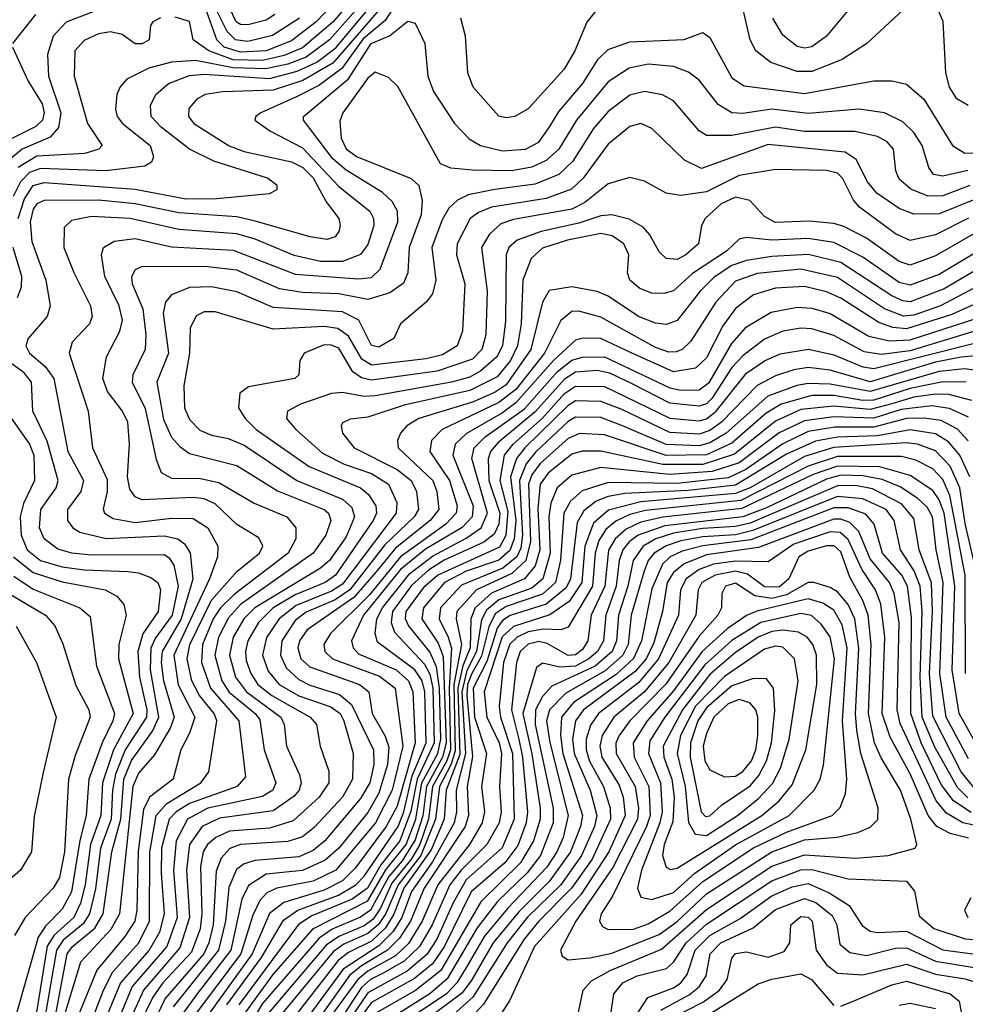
# Model space of a CAD drawing. Extents: x 997026 to 1115308, y 536381 to 619039.
# Tile 149 of 256: x 1021318 to 1023917, y 577766 to 580471. Entities that reach past the tile are written whole.
import ezdxf

# ---------------------------------------------------------------- set-up
doc = ezdxf.new("R2010")
doc.units = 0

msp = doc.modelspace()

# ---------------------------------------------------------------- linework, layer by layer
at = {"layer": '0CON20XD'}
for points in [[(1022265, 580566.1), (1022179.4, 580465), (1022095, 580393.1), (1022045, 580372.3), (1021985, 580358.9), (1021905, 580360.7), (1021837.8, 580385), (1021794.5, 580415), (1021785, 580465.4), (1021745, 580477.1)], [(1022283.6, 580545), (1022169.6, 580415), (1022105, 580367.9), (1022055, 580348.6), (1021994.7, 580335.3), (1021905, 580338.2), (1021801.3, 580358.7), (1021735.7, 580354.3), (1021672.9, 580337.1), (1021613, 580307), (1021594, 580286), (1021585.3, 580265), (1021581.4, 580225), (1021585.7, 580205), (1021600.5, 580185), (1021677, 580125), (1021686.1, 580093.9), (1021680.5, 580079.5), (1021661.9, 580068.1), (1021554.6, 580055.4), (1021375, 580062.1), (1021345, 580050.9), (1021320.7, 580025), (1021300.5, 579985)], [(1022375, 580549.8), (1022322, 580468), (1022261.6, 580418.4), (1022203.5, 580336.5), (1022140.3, 580289.7), (1022080.7, 580259.3), (1021981.1, 580215), (1021966.7, 580205), (1021964.4, 580195), (1022005.7, 580165.7), (1022095, 580118.6), (1022195, 580012.8), (1022280.6, 579945), (1022290.7, 579925), (1022291, 579905), (1022275, 579853.1), (1022254.2, 579825.8), (1022205, 579806.2), (1022145, 579806.8), (1022072.8, 579822.8), (1021965, 579867.6), (1021915, 579882), (1021755, 579893.9), (1021622, 579925), (1021515, 579930.1), (1021460.9, 579919.1), (1021440.3, 579899.7), (1021439, 579845), (1021466.7, 579776.7), (1021512.7, 579685), (1021517.4, 579655), (1021509.7, 579635), (1021462.2, 579585), (1021453.7, 579555), (1021506, 579395), (1021518.3, 579295), (1021558.2, 579208.2), (1021558.5, 579175), (1021547.1, 579127.1), (1021550.9, 579115), (1021575, 579100.5), (1021635, 579090), (1021735, 579101.8), (1021795, 579100.6), (1021834.7, 579075), (1021862.6, 579025), (1021861.8, 578995), (1021839.7, 578935), (1021741.9, 578725), (1021754, 578644), (1021799.6, 578555), (1021785, 578511.3), (1021760.7, 578465), (1021740, 578385), (1021675.1, 578334.9), (1021658.2, 578301.8), (1021643.7, 578186.3), (1021640, 578025), (1021634.2, 577995), (1021607.4, 577952.6), (1021529.9, 577860.1), (1021471, 577715)], [(1022218.9, 580555), (1022132.8, 580465), (1022065, 580412.5), (1021995, 580385.4), (1021925, 580381.1), (1021880.4, 580395), (1021860, 580415), (1021832, 580492)], [(1022018.9, 580485), (1021995, 580468.9), (1021945, 580456.2), (1021925, 580457.4), (1021913.3, 580465), (1021878.5, 580538.5)], [(1021314.1, 579925), (1021331.1, 579978.9), (1021355, 580014.9), (1021385, 580023.1), (1021635, 580004.9), (1021775, 579978.9), (1021859.6, 579979.6), (1022005, 579993.1), (1022025.5, 580004.5), (1022025.8, 580015), (1021999.2, 580035), (1021851.9, 580081.9), (1021784.9, 580114.9), (1021706.6, 580175), (1021679.8, 580205), (1021677.3, 580235), (1021692.1, 580265), (1021726.8, 580295), (1021785, 580317.7), (1021825, 580320.7), (1022005, 580309), (1022081, 580329), (1022135, 580354.3), (1022186.5, 580393.5), (1022304.8, 580535)], [(1022318.3, 580511.7), (1022178.5, 580351.5), (1022096.2, 580303.8), (1022015, 580277.1), (1021875, 580272.6), (1021828.1, 580265), (1021805, 580252.7), (1021783.2, 580226.8), (1021781.9, 580205), (1021796.6, 580185), (1021893.7, 580123.7), (1021935, 580108.3), (1022065, 580080), (1022096.2, 580065), (1022125, 580035.9), (1022160.5, 579970.5), (1022194.7, 579925), (1022199.1, 579905), (1022195, 579889.2), (1022185, 579874.4), (1022163, 579867), (1022115.9, 579874.1), (1021965, 579917.6)], [(1022086.7, 580475), (1022013, 580427), (1021945, 580410.9), (1021911.6, 580415), (1021888.4, 580438.4), (1021845, 580524.4)], [(1023745, 580496.4), (1023646.4, 580405), (1023578.6, 580361.4), (1023495, 580328.3), (1023455, 580328.1), (1023382.6, 580352.6), (1023341.4, 580385), (1023325.5, 580415.5), (1023298.3, 580535)], [(1021525, 580493.9), (1021445.9, 580464.1), (1021409.8, 580425), (1021394.8, 580375), (1021397.3, 580315), (1021431.2, 580215), (1021425.1, 580174.9), (1021401.9, 580148.1), (1021324.9, 580115.1), (1021259.3, 580060.7)], [(1021361.4, 580485), (1021298.5, 580405)], [(1022905, 580499.2), (1022876.3, 580463.7), (1022843.8, 580385), (1022814.7, 580335), (1022715, 580225.4), (1022678.8, 580205), (1022655, 580200.7), (1022635, 580205.5), (1022563.8, 580285), (1022549.2, 580325), (1022543.4, 580425), (1022530, 580475)], [(1023595, 580496.5), (1023534.8, 580425.2), (1023495, 580395.7), (1023475, 580391.9), (1023455, 580396.9), (1023415, 580428.2), (1023388, 580475)], [(1023924.9, 580234.9), (1023893.6, 580253.6), (1023873.1, 580285), (1023863.4, 580325), (1023855.6, 580465.6), (1023842.5, 580495)], [(1021705, 580475.2), (1021684.3, 580465), (1021677.5, 580455), (1021674.2, 580415), (1021655, 580403.9), (1021635, 580403.9), (1021599.9, 580429.9), (1021567.6, 580437.6), (1021535, 580431.6), (1021495, 580413.3), (1021469.7, 580385), (1021468.2, 580315), (1021504.3, 580185), (1021544.6, 580125), (1021535.6, 580115), (1021496.7, 580103.3), (1021365, 580095.6), (1021314.2, 580065)], [(1021824.9, 579154.9), (1021795, 579158.5), (1021655, 579151.6), (1021635, 579160.5), (1021621.1, 579181.1), (1021614, 579215), (1021620, 579305), (1021615.7, 579365), (1021600.5, 579395), (1021559.3, 579449.3), (1021546.7, 579485), (1021556.9, 579545), (1021593.4, 579615), (1021600.6, 579645), (1021591.8, 579685), (1021552.5, 579765), (1021542.6, 579825), (1021548.2, 579845), (1021578.1, 579861.9), (1021635, 579869.9), (1021735, 579846.4), (1021905, 579837.3), (1022075, 579771.7), (1022249.3, 579759.3), (1022285, 579762.3), (1022308.4, 579785), (1022357.3, 579915), (1022356.2, 579945), (1022341.3, 579971.3), (1022315.5, 579995.5), (1022215, 580057.1), (1022178.4, 580088.4), (1022098.4, 580195), (1022098.1, 580205), (1022221.6, 580308.4), (1022283.5, 580405), (1022333.9, 580426.1), (1022385, 580466.1), (1022405, 580461.1), (1022431.8, 580405), (1022440, 580315), (1022455, 580273.6), (1022513.1, 580185), (1022553.6, 580143.6), (1022584.5, 580125), (1022645, 580110.2), (1022708.1, 580115), (1022745, 580134.3), (1022775, 580176.9), (1022800.9, 580219.1), (1022865.8, 580295), (1022907.7, 580362.3), (1022935, 580388.6), (1022995, 580409.5), (1023144.2, 580415.8), (1023195, 580435.5), (1023215, 580421.9), (1023275, 580311.1), (1023308.5, 580288.5), (1023475, 580267.4), (1023665, 580302.5), (1023715, 580302.5), (1023755, 580293.3), (1023802.4, 580252.4), (1023881.2, 580125), (1023915, 580103.6), (1023955.6, 580105)], [(1021298.2, 580395), (1021341.7, 580301.7), (1021379.7, 580239.7), (1021385.6, 580215), (1021381.2, 580195), (1021362.6, 580177.4), (1021276.1, 580133.9)], [(1023923.2, 580056.8), (1023855, 580041), (1023829.2, 580045), (1023816.2, 580065), (1023798.4, 580125), (1023775, 580160.5), (1023745, 580190), (1023694.6, 580214.6), (1023625, 580224.5), (1023485, 580212.5), (1023385, 580224.4), (1023305, 580213), (1023275, 580214.8), (1023237.4, 580237.4), (1023185, 580304), (1023156.4, 580326.4), (1023115, 580341.9), (1023045, 580348.5), (1022992.8, 580337.2), (1022935, 580299.6), (1022848.1, 580195), (1022800, 580115), (1022765, 580083.7), (1022725, 580065.1), (1022670, 580055), (1022562.8, 580057.2), (1022502.6, 580062.6), (1022474.7, 580074.7), (1022357.5, 580287.5), (1022332, 580312), (1022295, 580326), (1022275, 580310.2), (1022205.9, 580215), (1022197.9, 580192.1), (1022201.9, 580145), (1022215, 580115.8), (1022243.8, 580095), (1022394.2, 580034.2), (1022415.3, 580015.3), (1022424.4, 579974.4), (1022421.7, 579935), (1022388.6, 579845), (1022384.4, 579775), (1022372.7, 579747.3), (1022335, 579720.2), (1022275, 579701.8), (1022195, 579717.2), (1022095, 579721.2), (1022031.7, 579731.7), (1021915, 579782.4), (1021835, 579792.2), (1021655, 579792.3), (1021635, 579783.2), (1021625.2, 579764.8), (1021627.3, 579745), (1021656.4, 579676.4), (1021665.1, 579604.9), (1021662.5, 579565), (1021628.8, 579495), (1021627.4, 579475), (1021663.2, 579403.2), (1021692.8, 579262.8), (1021706.8, 579226.8), (1021735, 579211.1), (1021815, 579210.7), (1021865, 579199.2), (1021962.7, 579142.7), (1022052.1, 579105), (1022076.9, 579075), (1022077.2, 579045), (1022056.2, 579005), (1021907.7, 578892.3), (1021870.2, 578855), (1021849.9, 578825), (1021820.4, 578755), (1021817.8, 578705), (1021842.8, 578635), (1021920.5, 578545), (1021938.9, 578391.1), (1021915.9, 578365), (1021785, 578317.5), (1021748.1, 578295), (1021729.2, 578275), (1021708.2, 578195), (1021706.7, 578126.7), (1021715.3, 578015), (1021702.1, 577965), (1021674.1, 577915), (1021595.5, 577825), (1021541.3, 577695)], [(1023928.7, 580015), (1023855, 579986.5), (1023815, 579985.7), (1023767.2, 580005), (1023735, 580032.8), (1023725.3, 580055), (1023719.5, 580115), (1023701.8, 580135), (1023675, 580149.7), (1023613.3, 580163.3), (1023475, 580163.9), (1023395, 580175.4), (1023275, 580152.9), (1023205, 580152.1), (1023185, 580165.3), (1023115, 580247.5), (1023084.1, 580264.1), (1023035, 580273.6), (1022995, 580263.7), (1022935, 580218.1), (1022895, 580171.7), (1022837.7, 580082.3), (1022799.5, 580045), (1022735, 580018.8), (1022624.1, 580004.1), (1022550.1, 579989.9), (1022521.4, 579975), (1022497.3, 579952.7), (1022479, 579921), (1022451, 579845), (1022461.6, 579755), (1022452.3, 579717.7), (1022434.8, 579695.2), (1022364.3, 579635), (1022345.8, 579595), (1022305, 579571.4), (1022285, 579575.4), (1022249.8, 579645), (1022205, 579667.9), (1022015, 579680.3), (1021915, 579722.9), (1021845, 579737.3), (1021785, 579735.5), (1021735.2, 579714.8), (1021719.1, 579695), (1021712.5, 579665), (1021727, 579555), (1021694.8, 579475), (1021712.9, 579372.9), (1021735, 579324.1), (1021758, 579298), (1021785, 579279.3), (1021915, 579246.5), (1022027, 579177), (1022155, 579125.5), (1022167.1, 579115), (1022173.5, 579095), (1022159.8, 579055), (1022124.5, 579005), (1021925, 578864.7), (1021892.2, 578827.8), (1021864.5, 578775), (1021854.3, 578725), (1021873.3, 578655), (1021894, 578624), (1021965.1, 578565), (1021977.7, 578547.7), (1021990.1, 578465), (1022022.2, 578375), (1022014, 578355), (1021985, 578337), (1021835.2, 578304.8), (1021778.9, 578275), (1021748.3, 578215), (1021740.7, 578135), (1021750.8, 578005), (1021722.2, 577925), (1021626.8, 577815), (1021581.7, 577705)], [(1023945, 579977.9), (1023845, 579937.5), (1023775, 579936.8), (1023735, 579952), (1023673.7, 579993.7), (1023648.3, 580025), (1023616.9, 580086.9), (1023586.9, 580106.9), (1023375, 580127.4), (1023192, 580062), (1023144.6, 580085), (1023055, 580171.8), (1023025, 580185.3), (1022995, 580177.1), (1022935, 580129), (1022866.5, 580035), (1022834.2, 580005), (1022765, 579979.5), (1022615, 579956.1), (1022578.7, 579941.3), (1022555.8, 579924.2), (1022520.2, 579855), (1022518.8, 579825), (1022541.5, 579745), (1022534.7, 579614.7), (1022520.3, 579575), (1022479.9, 579550.1), (1022435, 579538.9), (1022285, 579521.4), (1022258.5, 579538.5), (1022221.7, 579601.7), (1022192.8, 579622.8), (1022155, 579627.6), (1022015, 579620.9), (1021855, 579668.3), (1021825, 579668.6), (1021802.8, 579657.2), (1021786.7, 579623.3), (1021784.3, 579555), (1021769.4, 579465), (1021771, 579405), (1021785, 579372.7), (1021813.6, 579343.6), (1021845, 579329.4), (1021890.6, 579320.6), (1021935, 579302.3), (1022079.5, 579205), (1022205, 579153.5), (1022231, 579131), (1022238, 579105), (1022215, 579050.2), (1022169.6, 578985), (1022145, 578964.6), (1021964.6, 578855.4), (1021934, 578825), (1021904.9, 578775), (1021894.7, 578725), (1021911, 578665), (1021941.5, 578625), (1022035.8, 578555), (1022044.5, 578535), (1022051, 578475), (1022087, 578397), (1022091.5, 578375), (1022085.9, 578355), (1022072.2, 578337.8), (1022015, 578297.7), (1021867.4, 578277.4), (1021819.5, 578255), (1021784.7, 578205), (1021776.5, 578135), (1021785.1, 578005), (1021758.5, 577921.5), (1021657.9, 577805), (1021605, 577687.4)], [(1023925, 579925.6), (1023835, 579879.9), (1023765, 579864.4), (1023725, 579882.1), (1023625.8, 579955.8), (1023609.8, 579975), (1023579.6, 580035), (1023565, 580049.3), (1023535, 580056.7), (1023395, 580058.8), (1023295, 580042.9), (1023205, 579997.4), (1023135, 579987.8), (1023095, 579994.2), (1023035, 580027.5), (1022995, 580037.5), (1022935, 580020.2), (1022871.4, 579968.6), (1022835, 579950.4), (1022675, 579921.9), (1022640.5, 579909.5), (1022608.9, 579881.1), (1022587.4, 579845), (1022602.4, 579725), (1022599.2, 579605), (1022588.2, 579565), (1022562.2, 579537.8), (1022465, 579504.9), (1022285, 579480.5), (1022257.4, 579487.4), (1022233.7, 579503.7), (1022195, 579568.2), (1022175, 579577.1), (1022155, 579577.5), (1022100, 579555), (1022088.1, 579535), (1022085.6, 579495), (1022074, 579485), (1021947.3, 579462.7), (1021922.9, 579445), (1021919.6, 579405), (1021937.7, 579375), (1021968, 579345), (1022113.8, 579243.8), (1022255, 579184.8), (1022276.8, 579166.8), (1022297, 579135), (1022298.5, 579115), (1022289.6, 579095), (1022185.6, 578945), (1022157.1, 578925), (1022075, 578890.9), (1022015.1, 578855), (1021974.6, 578815), (1021945.3, 578765), (1021938.6, 578735), (1021940.7, 578710.7), (1021953.6, 578675), (1021972.8, 578645), (1022010.8, 578615), (1022115.9, 578555), (1022133.4, 578535), (1022143.5, 578475), (1022167.2, 578407.2), (1022167.2, 578375), (1022141, 578335), (1022069.5, 578270.5), (1022005, 578249.9), (1021895, 578241.6), (1021857, 578225), (1021834.4, 578205.6), (1021822.7, 578185), (1021814.9, 578145.1), (1021818.9, 578015), (1021814, 577974), (1021790.1, 577909.9), (1021711.7, 577825), (1021683.8, 577786.2), (1021608.6, 577635)], [(1021965, 579917.6), (1021915, 579929), (1021755, 579939.8), (1021635.2, 579965.2), (1021535, 579974.7), (1021385, 579973.6), (1021365, 579965.2), (1021355, 579950.2), (1021346.5, 579915), (1021351.4, 579861.4), (1021390.4, 579755), (1021401.8, 579685), (1021393.3, 579655), (1021341.3, 579595), (1021335.4, 579574.6), (1021344.8, 579555), (1021388.2, 579518.2), (1021412.4, 579485), (1021450.3, 579285), (1021493.8, 579205), (1021486.3, 579175), (1021449.8, 579125), (1021449.3, 579095), (1021464.1, 579075), (1021483.3, 579063.3), (1021555.8, 579045.8), (1021715, 579053.5), (1021752.7, 579045), (1021771.3, 579031.3), (1021786.5, 579006.5), (1021794.2, 578934.2), (1021762.2, 578825), (1021709.8, 578735), (1021706.9, 578705), (1021713.6, 578655), (1021742.6, 578555), (1021731.6, 578525), (1021688.4, 578451.6), (1021645, 578401), (1021628.8, 578365), (1021592.4, 578015), (1021568.3, 577971.7), (1021485, 577882.5), (1021431.4, 577705)], [(1023945, 579885.1), (1023835, 579822), (1023765, 579796.7), (1023735, 579806.4), (1023645, 579870.3), (1023582.6, 579902.6), (1023555, 579911), (1023487.6, 579917.6), (1023394, 579914), (1023365, 579929.6), (1023324.1, 579974.1), (1023285, 579983.4), (1023246.1, 579965), (1023201.8, 579925), (1023191.3, 579905), (1023183.9, 579855), (1023148.6, 579825), (1023125, 579811.7), (1023095, 579814.3), (1023075, 579833.2), (1023049.8, 579879.8), (1023031.2, 579901.2), (1022992.9, 579922.9), (1022945, 579934.2), (1022915, 579932), (1022855, 579911.5), (1022750.7, 579889.3), (1022685.3, 579864.7), (1022662.6, 579845), (1022654.8, 579825), (1022652.9, 579642.9), (1022645.1, 579575), (1022629.1, 579545), (1022585, 579505.9), (1022555, 579489.1), (1022505, 579475.5), (1022295, 579437.1), (1022265, 579436.1), (1022205, 579446.6), (1022175, 579443.9), (1022090, 579415), (1022053.6, 579395), (1022051.5, 579375), (1022077.1, 579345), (1022150.5, 579280.5), (1022210.1, 579249.9), (1022285, 579224.2), (1022331.9, 579195), (1022354.5, 579145), (1022352.7, 579115), (1022205, 578919.9), (1022175, 578900.8), (1022078.1, 578861.9), (1022031, 578825), (1021996.5, 578773.5), (1021985.8, 578725), (1022001.2, 578681.2), (1022031.5, 578645), (1022085, 578613.8), (1022173.5, 578583.5), (1022198.4, 578565), (1022209.1, 578545), (1022234.2, 578455), (1022232.6, 578385), (1022205, 578335.5), (1022127.7, 578252.3), (1022095, 578226.3), (1022055, 578213.7), (1021925, 578205.6), (1021895.8, 578194.2), (1021871.8, 578168.2), (1021857.7, 578132.3), (1021849.6, 577985), (1021838.2, 577935), (1021823.8, 577905), (1021718, 577782), (1021656.5, 577655)], [(1023995, 579860.8), (1023845, 579770.7), (1023765, 579741.3), (1023735, 579748.9), (1023635, 579818.8), (1023555, 579858.7), (1023485, 579869.8), (1023385, 579864.9), (1023315, 579872.7), (1023295, 579868.1), (1023260, 579835), (1023166.5, 579773.5), (1023115, 579726), (1023088.2, 579718.2), (1023055, 579719.3), (1023022, 579732), (1022994.7, 579755), (1022988.4, 579775), (1022992, 579825), (1022978, 579855), (1022946.6, 579876.6), (1022915, 579883.2), (1022823.8, 579865), (1022755, 579843.4), (1022723.2, 579815), (1022700.6, 579755), (1022696, 579635), (1022686.3, 579575), (1022666.5, 579535), (1022630, 579490), (1022555, 579452), (1022375, 579412.1), (1022275, 579378.9), (1022226.1, 579373.9), (1022205, 579363.8), (1022201.1, 579355), (1022205.5, 579335), (1022237.3, 579295), (1022355, 579234.9), (1022394.2, 579205), (1022408.4, 579175), (1022414.3, 579125), (1022401.8, 579105), (1022321.6, 579028.4), (1022225, 578904.6), (1022185, 578877.4), (1022105, 578843.2), (1022075, 578820.5), (1022038.5, 578765), (1022034.4, 578725), (1022050.7, 578690.7), (1022085, 578658.1), (1022115, 578642.5), (1022197, 578617), (1022229.7, 578589.7), (1022290, 578465), (1022290.9, 578425), (1022279.9, 578375), (1022255, 578331.4), (1022156.4, 578215), (1022125, 578188.5), (1022085, 578171.9), (1021965, 578161.1), (1021935, 578152.6), (1021913.6, 578136.4), (1021892.5, 578087.5), (1021883.6, 577995), (1021864.4, 577915), (1021740.3, 577759.7)], [(1021312.1, 579707.9), (1021323.3, 579736.7), (1021323.8, 579765), (1021299.9, 579845)], [(1024005, 579817.1), (1023858.7, 579731.3), (1023765, 579696), (1023745, 579698), (1023715, 579711.8), (1023575, 579803.3), (1023485.7, 579825.7), (1023385, 579820.6), (1023315, 579809.1), (1023275, 579795.6), (1023226.7, 579763.3), (1023188.3, 579725), (1023125, 579644.8), (1023095, 579633), (1023065, 579637.1), (1023018.2, 579655), (1022935, 579711), (1022905, 579724.4), (1022835, 579737), (1022773.4, 579726.6), (1022755, 579694.4), (1022722.7, 579565), (1022655, 579468.1), (1022625, 579447.8), (1022565, 579421.4), (1022414.6, 579375), (1022382.4, 579355), (1022364.7, 579335), (1022356.4, 579315), (1022357.9, 579295), (1022453.5, 579205), (1022464.1, 579175), (1022469.5, 579125), (1022446.2, 579095), (1022350.6, 579019.4), (1022296.6, 578953.4), (1022236.5, 578883.5), (1022108.5, 578795), (1022087.4, 578765), (1022082.6, 578745), (1022091, 578715), (1022115, 578693.5), (1022252, 578645), (1022277.4, 578625), (1022286.4, 578565), (1022322.5, 578502.5), (1022332.4, 578472.4), (1022329.2, 578425), (1022305, 578346), (1022275, 578293), (1022195, 578194.9), (1022158, 578162), (1022095, 578133.6), (1021995, 578124), (1021947.3, 578092.7), (1021928.9, 578055), (1021898.4, 577915), (1021805.5, 577795.5), (1021758.9, 577731.1)], [(1024025, 579778), (1023848.6, 579685), (1023775, 579658.7), (1023746.7, 579656.7), (1023695, 579676.3), (1023565, 579762.5), (1023465, 579785.1), (1023345, 579773.6), (1023285, 579752.7), (1023231.2, 579695), (1023162.3, 579587.7), (1023138.4, 579565), (1023121.9, 579558.1), (1023102.1, 579557.9), (1023065, 579570.4), (1022915, 579653.3), (1022855, 579669.7), (1022835, 579668.8), (1022805.6, 579644.4), (1022760.1, 579555), (1022681.2, 579455), (1022635, 579419), (1022478.9, 579345), (1022450, 579315), (1022445.3, 579284.7), (1022499.4, 579205), (1022520.4, 579135), (1022517.9, 579115), (1022489.3, 579085), (1022364.3, 578995.7), (1022279.2, 578890.8), (1022172.5, 578785), (1022154, 578755), (1022157, 578735), (1022177.3, 578715), (1022307.2, 578667.2), (1022349.5, 578635), (1022371.4, 578475), (1022342, 578355), (1022296, 578265), (1022186.6, 578135), (1022125, 578104.2), (1022024.9, 578085.1), (1021997.1, 578072.9), (1021978.2, 578051.7), (1021958.9, 578011.1), (1021925.9, 577905), (1021797.6, 577735)], [(1024045, 579736.2), (1023879.2, 579660.8), (1023755, 579621.3), (1023717.9, 579625), (1023678.6, 579638.6), (1023575, 579706.2), (1023535, 579723.5), (1023475, 579737.8), (1023395, 579732.8), (1023335, 579714.8), (1023285, 579677.7), (1023249.9, 579630.1), (1023205, 579541.6), (1023175, 579513.6), (1023115, 579503.1), (1022996.3, 579556.3), (1022915, 579595.4), (1022865, 579595.9), (1022845, 579590.4), (1022785, 579534.9), (1022681.7, 579418.3), (1022645, 579390.6), (1022545.8, 579334.2), (1022514.5, 579305), (1022508.6, 579275), (1022563.9, 579135), (1022561.1, 579105), (1022534, 579076), (1022433.3, 579016.7), (1022365, 578960.2), (1022263.1, 578835), (1022230.3, 578765), (1022234.1, 578745), (1022249.4, 578729.4), (1022352.6, 578685), (1022386.8, 578655), (1022398.1, 578625), (1022405.3, 578484.7), (1022355, 578310.8), (1022325.3, 578254.7), (1022239.9, 578140.1), (1022205, 578105.7), (1022155, 578080.3), (1022044.2, 578045.8), (1022004.4, 578015.6), (1021957.4, 577905), (1021827.2, 577725)], [(1021887.4, 577765), (1021982.2, 577895), (1022042.7, 577997.3), (1022082, 578025), (1022194.1, 578065.9), (1022242.2, 578095), (1022265, 578118.2), (1022357.9, 578255), (1022373.7, 578295), (1022396.3, 578393.7), (1022435.1, 578485), (1022431.1, 578625), (1022424.1, 578655), (1022403.8, 578685), (1022301.4, 578761.4), (1022295.1, 578785.1), (1022299.5, 578825), (1022314.9, 578855), (1022390.5, 578949.5), (1022452.4, 578997.6), (1022545, 579046.4), (1022585.9, 579075), (1022603.2, 579115), (1022560.9, 579265), (1022567.3, 579295), (1022597.2, 579325), (1022705, 579402.2), (1022795.7, 579504.3), (1022835, 579535.3), (1022865, 579543.4), (1022925, 579544.5), (1023105, 579459.4), (1023135, 579453.2), (1023185, 579454), (1023213.9, 579475), (1023275, 579581.6), (1023315, 579627), (1023382.7, 579667.3), (1023455, 579680.9), (1023495, 579678.3), (1023545, 579664), (1023651.5, 579601.5), (1023708.4, 579588.4), (1023765, 579591), (1024045, 579682)], [(1023945.8, 579615.8), (1023765, 579561.1), (1023685, 579550.9), (1023638.6, 579558.6), (1023555, 579603.1), (1023495, 579621.1), (1023465, 579623.1), (1023415, 579614.8), (1023365, 579593.2), (1023305, 579547.8), (1023275, 579515.5), (1023220.1, 579429.9), (1023205, 579415.8), (1023185, 579408.7), (1023105, 579417.2), (1023000.9, 579470.9)], [(1021932.6, 577735), (1022015, 577848.5), (1022125.1, 577974.9), (1022275, 578050.8), (1022324.2, 578135.8), (1022380.2, 578205), (1022406.4, 578275), (1022423.4, 578375), (1022467.3, 578455), (1022475.8, 578495), (1022471.6, 578635), (1022463.5, 578693.5), (1022445, 578734.9), (1022386.4, 578806.4), (1022378.7, 578825), (1022380.4, 578845), (1022431, 578915), (1022465.8, 578945), (1022637.5, 579022.5), (1022655.1, 579055), (1022660.1, 579120.1), (1022638.7, 579205), (1022650.8, 579275), (1022674.5, 579305), (1022755, 579376.2), (1022815, 579443.9), (1022845, 579464.5), (1022925, 579462.9), (1023105, 579376.3), (1023185, 579368.5), (1023205, 579374.1), (1023232.2, 579395), (1023315, 579499.7), (1023365, 579533.4), (1023407.5, 579552.5), (1023485.8, 579565.8), (1023555, 579550), (1023635, 579517), (1023665, 579512.7), (1023938.4, 579581.6)], [(1021418.6, 577745), (1021448.4, 577905), (1021463, 577925), (1021524.2, 577975.8), (1021547.6, 578015), (1021570.9, 578185), (1021596, 578275), (1021604.7, 578385), (1021625, 578435.8), (1021683.5, 578516.5), (1021700.8, 578555), (1021677.7, 578685), (1021679.1, 578745), (1021690, 578770), (1021738.4, 578835), (1021754.7, 578915), (1021742.6, 578972.6), (1021730.7, 578990.7), (1021715, 579000.8), (1021515, 578999.7), (1021461.4, 579005), (1021423.3, 579016.7), (1021385.2, 579045), (1021372.4, 579075), (1021376.5, 579125), (1021418.3, 579185), (1021423.9, 579205), (1021393.2, 579313.2), (1021353.8, 579395), (1021350.6, 579475), (1021330.8, 579500.8), (1021269.7, 579545)], [(1023945, 579547.2), (1023905, 579543.8), (1023835, 579529.7), (1023655, 579476.4), (1023545, 579508), (1023485, 579515.1), (1023445, 579508.6), (1023395, 579492.1), (1023345, 579466.2), (1023247.1, 579365), (1023215, 579342.1), (1023185, 579332.4), (1023105, 579337.2), (1022970.8, 579400.8), (1022915, 579422.1), (1022845, 579423.4), (1022825, 579411.3), (1022705.9, 579295), (1022683.3, 579265), (1022667.2, 579215), (1022681.1, 579095), (1022676.9, 579045), (1022665, 579013), (1022635, 578986.2), (1022545, 578956.1), (1022485.4, 578925), (1022427.8, 578855), (1022423.3, 578825), (1022468.2, 578758.2), (1022481.7, 578721.7), (1022490.2, 578485), (1022480.2, 578445), (1022435.9, 578365), (1022425.7, 578284.3), (1022405, 578218), (1022369.2, 578160.8), (1022332.7, 578117.3), (1022282.5, 578025), (1022255, 578005.5), (1022177.1, 577972.9), (1022141.5, 577948.5), (1021985, 577768.4), (1021953.9, 577716.1)], [(1023964.1, 579504.1), (1023915, 579511.4), (1023845, 579504.4), (1023655, 579449.4), (1023545, 579469.3), (1023485, 579471.5), (1023453.7, 579466.3), (1023373.7, 579436.3), (1023259.6, 579335), (1023215, 579308.2), (1023185, 579299.9), (1023095, 579303.9), (1022975, 579355.3), (1022915, 579377.7), (1022845, 579379.3), (1022825, 579367.2), (1022736.4, 579283.6), (1022709.6, 579250.4), (1022691.7, 579205), (1022700.2, 579055), (1022695, 579019.5), (1022684.3, 578995.7), (1022645.8, 578964.2), (1022532.2, 578917.8), (1022474.1, 578855), (1022470.4, 578825), (1022496, 578775), (1022504.4, 578744.4), (1022498.5, 578635), (1022501.5, 578465), (1022492, 578435), (1022452.7, 578365), (1022441.4, 578275), (1022417.6, 578205), (1022395, 578165.8), (1022340.9, 578099.1), (1022309.9, 578030.1), (1022289.8, 578000.2), (1022265, 577982.1), (1022195, 577952.8), (1022160.7, 577929.3), (1021995, 577735.1)], [(1023000.9, 579470.9), (1022939.7, 579499.7), (1022905, 579507.1), (1022845, 579502.9), (1022815, 579483.7), (1022735, 579393.6), (1022631.9, 579308.1), (1022612, 579285), (1022605.7, 579264.3), (1022607.5, 579205), (1022637.1, 579115), (1022634.4, 579085), (1022622.1, 579057.9), (1022593.9, 579036.1), (1022485, 578986.1), (1022441.2, 578958.8), (1022395, 578917), (1022343, 578845), (1022339.1, 578815), (1022348.5, 578788.5), (1022430.7, 578700.7), (1022445, 578673.4), (1022453.8, 578635), (1022457.3, 578485), (1022410.7, 578385), (1022393.4, 578296.6), (1022363, 578215), (1022310.5, 578149.5), (1022273.7, 578085), (1022231.7, 578055), (1022120.5, 578009.5), (1022084.4, 577985.6), (1021920.3, 577765)], [(1023918.9, 579475), (1023855, 579476.2), (1023765, 579457.8), (1023665, 579425.3), (1023635, 579424.4), (1023555, 579438), (1023495, 579438.1), (1023410.4, 579415), (1023369.8, 579390.2), (1023275, 579307.9), (1023205, 579275.2), (1023095, 579273.3), (1022925, 579330), (1022856.3, 579333.7), (1022825, 579320.7), (1022748.6, 579251.4), (1022725, 579220.4), (1022715.9, 579195), (1022722.2, 579037.8), (1022708.6, 578985), (1022670.7, 578949.3), (1022573.7, 578905), (1022519.8, 578845), (1022517.1, 578825), (1022532, 578755), (1022510.7, 578645), (1022515, 578463), (1022504.2, 578425.8), (1022471.3, 578365), (1022460.9, 578275), (1022420.7, 578175), (1022358.1, 578095), (1022324.4, 578015.6), (1022304.5, 577985.5), (1022275, 577960.9), (1022208.8, 577931.2), (1022179.4, 577910.6), (1022025.3, 577724.7)], [(1023934.4, 579424.4), (1023871.1, 579441.1), (1023835, 579442.5), (1023775, 579433.9), (1023714.3, 579415.7), (1023655, 579399.6), (1023555, 579408.9), (1023465, 579399.7), (1023395, 579367.6), (1023282.4, 579277.6), (1023195, 579248.8), (1023085, 579248.6), (1022915, 579286), (1022864.2, 579285.8), (1022835, 579277), (1022770.1, 579225), (1022747.9, 579195), (1022742, 579128), (1022747.4, 579015), (1022735, 578971), (1022705.1, 578935), (1022614.5, 578895.5), (1022570.1, 578855), (1022558.1, 578825), (1022555.6, 578745), (1022535.9, 578695.9), (1022521.9, 578635), (1022527.8, 578452.2), (1022490.3, 578355), (1022484.3, 578275), (1022448.9, 578191.1), (1022374.1, 578085), (1022346.4, 578013.6), (1022323.7, 577976.3), (1022285, 577940.3), (1022221.7, 577908.3), (1022193.3, 577886.7), (1022059.6, 577715)], [(1023925, 579378.9), (1023873.2, 579403.2), (1023825, 579409.8), (1023740.4, 579399.6), (1023665, 579376), (1023555, 579380.2), (1023475, 579368.9), (1023405, 579335.7), (1023295, 579253.7), (1023220.7, 579229.3), (1023105, 579221.1), (1022915, 579240.3), (1022835, 579220.1), (1022795.5, 579185), (1022777.3, 579142.7), (1022772.4, 579105), (1022775.8, 579005), (1022755.7, 578935), (1022725, 578909.5), (1022635, 578877.4), (1022601, 578849), (1022587.5, 578822.5), (1022573.1, 578735), (1022546.9, 578683.1), (1022533.5, 578625), (1022543.6, 578455), (1022517.1, 578355), (1022518.5, 578295), (1022511.8, 578265), (1022452.4, 578157.6), (1022395, 578076.3), (1022368, 578005), (1022344, 577966), (1022305, 577926.8), (1022207.1, 577862.9), (1022096.7, 577713.3)], [(1021288, 579385), (1021345, 579305.2), (1021356.8, 579275), (1021358.4, 579205), (1021328.4, 579141.6), (1021319.2, 579105), (1021322.3, 579055), (1021338.6, 579015), (1021375, 578985.3), (1021435, 578967.6), (1021495, 578959.3), (1021615.1, 578954.9), (1021645, 578951.4), (1021678.7, 578938.7), (1021697.4, 578925), (1021705.2, 578905), (1021699.1, 578845), (1021656.3, 578783.7), (1021642.6, 578735), (1021647.2, 578665), (1021667.3, 578575), (1021666.4, 578555), (1021607.7, 578465), (1021581.5, 578398.5), (1021572.9, 578355), (1021569.5, 578275), (1021540.2, 578195), (1021526.7, 578083.3), (1021509.9, 578015), (1021492.6, 577987.4), (1021437.8, 577942.2), (1021419, 577915), (1021386.4, 577725)], [(1023924.1, 579314.1), (1023895, 579346), (1023850.2, 579370.2), (1023803.5, 579376.5), (1023755, 579375.2), (1023665, 579351.2), (1023558.3, 579351.7), (1023485, 579339.4), (1023415, 579305.8), (1023313.9, 579235), (1023265, 579212.6), (1023125, 579197.1), (1022935, 579199.2), (1022863.4, 579176.6), (1022831.5, 579148.5), (1022813.8, 579115), (1022804.1, 578985.9), (1022790.4, 578925), (1022755, 578892.6), (1022655, 578859.1), (1022625, 578838.5), (1022607, 578803), (1022587.6, 578722.4), (1022560.5, 578675), (1022548.7, 578645), (1022546.5, 578615), (1022562.8, 578447.2), (1022547.5, 578365), (1022551.8, 578285), (1022542.2, 578255), (1022429.5, 578085), (1022392.2, 577995), (1022361.7, 577948.3), (1022328.6, 577915), (1022257.7, 577872.3), (1022224.8, 577845.2), (1022116, 577694)], [(1023929, 579215), (1023902, 579275), (1023870.8, 579310.8), (1023835, 579332.9), (1023765, 579343.9), (1023675, 579327.3), (1023565, 579324.1), (1023505, 579313), (1023425, 579277.5), (1023285, 579192.4), (1023155, 579177.5), (1022980.6, 579169.4), (1022935, 579161.4), (1022901.8, 579148.2), (1022868.3, 579121.7), (1022850.3, 579089.7), (1022831.3, 578935), (1022819.9, 578910.1), (1022764.5, 578865.5), (1022665.9, 578834.1), (1022645, 578820.9), (1022630.2, 578799.8), (1022601.9, 578708.1), (1022563.9, 578635), (1022568.3, 578555), (1022600.5, 578455), (1022587.2, 578365), (1022595.4, 578295), (1022589, 578265), (1022553.8, 578205), (1022467, 578095), (1022423.9, 577995), (1022386.2, 577933.8), (1022350.4, 577899.6), (1022275, 577857.4), (1022247.1, 577835), (1022132, 577678)], [(1023953.5, 578925), (1023916.6, 579086.6), (1023901.8, 579185), (1023874.7, 579244.7), (1023835, 579286.8), (1023785, 579304.7), (1023755, 579308.5), (1023555, 579295.3), (1023475, 579271), (1023325, 579185), (1023285, 579169.1), (1023025, 579146.8), (1022936.2, 579123.8), (1022895, 579088.2), (1022870.7, 579025), (1022862.6, 578925), (1022827.6, 578872.4), (1022775, 578835.8), (1022675.5, 578804.5), (1022644.3, 578775.7), (1022594.9, 578625), (1022602, 578555), (1022635.4, 578485), (1022642.1, 578455), (1022637, 578365), (1022641.4, 578295), (1022635.9, 578265), (1022602.1, 578205), (1022530.9, 578135), (1022500, 578095), (1022451.6, 577985), (1022417.2, 577925), (1022375, 577884.9), (1022315, 577851), (1022282.3, 577835), (1022257, 577813), (1022199.5, 577725)], [(1023917.5, 578675), (1023916.4, 578945), (1023874, 579164), (1023855, 579208.2), (1023827.5, 579237.5), (1023781.1, 579261.1), (1023741.1, 579271.1), (1023565, 579270.5), (1023485, 579244.8), (1023299.5, 579150.5), (1023037.6, 579122.4), (1022995, 579112), (1022956.5, 579093.5), (1022929.2, 579070.8), (1022909.6, 579040.4), (1022899.2, 579005), (1022892.6, 578915), (1022825, 578802), (1022805.2, 578794.8), (1022756.4, 578796.4), (1022715, 578789), (1022684.8, 578775.2), (1022665, 578755.9), (1022647.6, 578705), (1022635.6, 578584.4), (1022639.2, 578555), (1022672, 578455), (1022676.7, 578275), (1022644, 578196), (1022545, 578108), (1022509.3, 578045), (1022464.1, 577945), (1022437, 577903), (1022382.5, 577857.5), (1022275, 577798.4), (1022217.7, 577715)], [(1023961, 578455), (1023899.7, 578565), (1023880.4, 578685), (1023888.2, 578915), (1023858.3, 579115), (1023845, 579152.2), (1023827.5, 579177.5), (1023765, 579218.7), (1023682.1, 579242.1), (1023565, 579244.3), (1023498.8, 579221.2), (1023302.1, 579127.9), (1023085.4, 579104.6), (1023025, 579090.8), (1022985, 579071.8), (1022954.7, 579045), (1022935.9, 579014.1), (1022925.7, 578915), (1022888.4, 578835), (1022879.2, 578765), (1022865, 578741.1), (1022845, 578726.2), (1022825, 578724.2), (1022767.2, 578757.2), (1022745, 578762.4), (1022715, 578755.7), (1022693.2, 578735), (1022683.7, 578705), (1022669.8, 578575), (1022689.8, 578495), (1022700.2, 578445), (1022713.4, 578295), (1022709.7, 578265), (1022687.3, 578202.7), (1022650.9, 578155), (1022558.9, 578075), (1022485, 577924.3), (1022452.6, 577877.4), (1022403.1, 577836.9), (1022285, 577771.1), (1022235.3, 577704.7)], [(1023925, 578440.2), (1023863.8, 578555), (1023846.7, 578675), (1023855.9, 578925), (1023836.1, 579015), (1023826.4, 579105), (1023811.7, 579131.7), (1023785.7, 579155.7), (1023737.3, 579187.3), (1023688, 579208), (1023635, 579217.9), (1023575, 579219.4), (1023535, 579208.9), (1023370, 579130), (1023305, 579105.4), (1023090.5, 579080.5), (1023017.7, 579055), (1022993.2, 579036.8), (1022975.8, 579014.2), (1022965.7, 578985), (1022957.5, 578915), (1022928.9, 578835), (1022922.2, 578765), (1022905.8, 578735), (1022882.5, 578715), (1022845, 578695.3), (1022802, 578692), (1022755, 578703.2), (1022738.3, 578691.7), (1022700.6, 578565), (1022725.4, 578454.6), (1022747.9, 578305), (1022748, 578275), (1022730.4, 578215), (1022694, 578155), (1022585, 578047.7), (1022475, 577859), (1022406, 577804), (1022295, 577740.9)], [(1023940.9, 578360.9), (1023905, 578405.2), (1023827.8, 578557.8), (1023818.5, 578675), (1023826.7, 578845), (1023823.6, 578923.6), (1023789.5, 579015), (1023775, 579101.1), (1023741.1, 579141.1), (1023661.8, 579181.8), (1023615, 579190.9), (1023565, 579190.7), (1023325, 579088.1), (1023285, 579078.4), (1023195, 579073.3), (1023115, 579060.7), (1023065.9, 579045), (1023031.1, 579025), (1023003.9, 578985), (1022989.6, 578915), (1022963.7, 578835), (1022958, 578765), (1022945.8, 578735), (1022899.2, 578695), (1022780, 578640), (1022755, 578611.7), (1022735.3, 578575), (1022734.2, 578535), (1022784.4, 578305), (1022783.8, 578265), (1022749.2, 578175), (1022712.5, 578127.5), (1022631.5, 578048.5), (1022575, 577976.4), (1022493.2, 577836.7), (1022445.4, 577795), (1022295, 577701)], [(1023923.8, 578333.8), (1023895, 578361.8), (1023832.6, 578472.6), (1023798.5, 578555), (1023792.8, 578665), (1023797.8, 578845), (1023792.3, 578915), (1023776.5, 578956.5), (1023738.6, 579015), (1023721.4, 579095), (1023699.4, 579125), (1023635, 579154.9), (1023565, 579161.2), (1023332.6, 579067.4), (1023285, 579056.2), (1023195, 579050.5), (1023135, 579039.1), (1023094.4, 579025.6), (1023061.3, 579005), (1023045.3, 578985), (1023033.8, 578956.2), (1022998.1, 578835), (1022989.8, 578755), (1022975.3, 578725), (1022927.4, 578682.6), (1022818.8, 578621.2), (1022774.3, 578575), (1022766.2, 578545), (1022774.6, 578485.4), (1022824.9, 578285), (1022811.4, 578225), (1022794.1, 578185), (1022766.5, 578143.5), (1022659.1, 578030.9), (1022595, 577953.2), (1022544.2, 577865.8), (1022519.4, 577825), (1022490.9, 577795), (1022327, 577685)], [(1021514, 577715), (1021548.4, 577805), (1021574.4, 577855.6), (1021645.3, 577935), (1021674.5, 577995), (1021675.7, 578184.3), (1021693.5, 578285), (1021722.5, 578317.5), (1021816.2, 578375), (1021837.9, 578405), (1021859.4, 578545), (1021852.2, 578565), (1021812.4, 578615), (1021791.6, 578655), (1021777.9, 578715), (1021785.4, 578755), (1021845, 578876.2), (1021915, 578955.2), (1021976.9, 579005), (1021985.9, 579025), (1021975, 579048), (1021915, 579084), (1021855, 579141), (1021824.9, 579154.9)], [(1023932.9, 578292.9), (1023884.6, 578325), (1023850.3, 578370.3), (1023795, 578484.1), (1023766.5, 578565), (1023768.9, 578828.9), (1023757.5, 578915), (1023741.8, 578945), (1023689.5, 579005), (1023666.6, 579085), (1023642.9, 579112.9), (1023595, 579130.2), (1023555, 579129.9), (1023327.6, 579042.4), (1023195, 579025.9), (1023138.8, 579011.2), (1023105.2, 578995), (1023084.8, 578975.2), (1023055, 578907.3), (1023027, 578765), (1023005, 578716.2), (1022957.4, 578672.6), (1022840, 578595), (1022806.9, 578555), (1022804.1, 578505.9), (1022810.3, 578455), (1022864.3, 578285), (1022859.3, 578255), (1022832.1, 578185), (1022774.3, 578104.3), (1022689.3, 578020.7), (1022619.5, 577935), (1022559.1, 577830.9), (1022533, 577797), (1022329.8, 577645)], [(1024005, 578244.3), (1023910.2, 578265), (1023865, 578291.4), (1023836.2, 578325), (1023737.4, 578537.4), (1023729.5, 578575), (1023734.7, 578815), (1023720.7, 578895), (1023708.3, 578925), (1023655, 578989.7), (1023623.7, 579065), (1023599.6, 579089.6), (1023575, 579099.2), (1023555, 579099), (1023348.7, 579021.3), (1023205, 579000.5), (1023143.6, 578976.4), (1023115, 578952.7), (1023097.3, 578925), (1023084.4, 578845), (1023060.8, 578759.2), (1023039.6, 578715), (1023009.7, 578680.3), (1022867.6, 578575), (1022845.1, 578545), (1022837.4, 578495), (1022841.5, 578455), (1022885.3, 578355), (1022904.1, 578285), (1022897.4, 578255), (1022862.3, 578175), (1022805.1, 578095), (1022714, 578006), (1022658.1, 577935), (1022563.5, 577786.5), (1022510.7, 577739.3)], [(1023925, 578222.3), (1023875, 578235.4), (1023838.7, 578255), (1023814.6, 578284.6), (1023765, 578399.8), (1023709.8, 578499.8), (1023688.4, 578565), (1023695.5, 578775), (1023684.2, 578865), (1023669.9, 578905), (1023631.9, 578961.9), (1023595, 579043.1), (1023572.5, 579062.5), (1023545, 579064.4), (1023445, 579030), (1023375, 578981.4), (1023285, 578983.8), (1023225, 578975.2), (1023185, 578961), (1023149.5, 578935), (1023133.7, 578905), (1023128.5, 578835), (1023073.9, 578715), (1023019.5, 578650.5), (1022908.8, 578565), (1022886.9, 578533.1), (1022875.1, 578495), (1022874.7, 578465), (1022884.3, 578434.3), (1022922.8, 578365), (1022940.9, 578305), (1022941.9, 578275), (1022891.2, 578165), (1022834.5, 578085), (1022745.1, 577995), (1022704.1, 577945), (1022592.9, 577767.1), (1022520.8, 577689.2)], [(1022854.1, 577745), (1022866.2, 577805), (1022889.1, 577830.9), (1022940.8, 577859.2), (1023081.9, 577918.1), (1023205, 578027.2), (1023385, 578145.7), (1023475, 578177.1), (1023615, 578167.8), (1023704.5, 578175.5), (1023779.2, 578195), (1023783.3, 578205), (1023767.1, 578275), (1023738.5, 578355), (1023685, 578443.2), (1023666.8, 578485), (1023650.2, 578565), (1023657.8, 578755), (1023649.9, 578835), (1023635.2, 578875.2), (1023599.1, 578939.1), (1023575, 579009.4), (1023555.9, 579025.9), (1023535, 579025.5), (1023485, 579011.2), (1023459.3, 578995), (1023431.5, 578935), (1023405, 578911.9), (1023365, 578912.6), (1023318, 578948), (1023285, 578955.9), (1023228.8, 578945), (1023192.9, 578925), (1023182.4, 578905), (1023176.1, 578835), (1023101.6, 578705), (1023035.1, 578624.9), (1022951.1, 578555), (1022919, 578505), (1022911.9, 578475), (1022917.8, 578445), (1022965, 578368.7), (1022976.1, 578335), (1022981.8, 578285), (1022937.1, 578185), (1022860.6, 578069.4), (1022733.1, 577925), (1022664, 577776), (1022624.2, 577715)], [(1021300.8, 578995), (1021355, 578952.1), (1021435, 578926.8), (1021553.1, 578905), (1021585, 578887.7), (1021604.4, 578864.4), (1021611, 578835), (1021590.3, 578755), (1021589.7, 578715), (1021629.8, 578565), (1021575.6, 578465)], [(1021301.9, 578941.9), (1021355, 578906.6), (1021483.1, 578855), (1021511.7, 578831.7), (1021529.5, 578695), (1021578.4, 578565), (1021574.4, 578545), (1021544.8, 578484.8), (1021507.7, 578385), (1021500.8, 578285), (1021483.4, 578216.6), (1021460.9, 578075), (1021435, 578027.5), (1021388.6, 577981.4), (1021369.1, 577950.9), (1021310.6, 577745)], [(1022825, 577888.4), (1022885, 577893.9), (1022945, 577906.9), (1023075, 577958.6), (1023125, 577993.9), (1023205, 578070.2), (1023385.1, 578184.9), (1023475, 578217.9), (1023564.3, 578225.7), (1023621.4, 578238.6), (1023655, 578253.2), (1023675.9, 578274.1), (1023677.6, 578305), (1023629.1, 578455), (1023618.2, 578518.2), (1023614.9, 578565), (1023624.1, 578744.1), (1023613.2, 578825), (1023594.9, 578864.9), (1023565, 578898.9), (1023545, 578911.3), (1023500, 578925), (1023485, 578924.9), (1023425, 578890.9), (1023385, 578881), (1023338.1, 578888.1), (1023285, 578922.7), (1023257.3, 578915), (1023248, 578895), (1023246.8, 578855), (1023236.7, 578835), (1023185, 578777.4), (1023094, 578646), (1022994.9, 578545), (1022965.6, 578505), (1022956.5, 578483.5), (1022957.4, 578455), (1023009.6, 578365), (1023018.4, 578305), (1023015.6, 578275), (1022948.2, 578141.8), (1022846.1, 577995), (1022804.1, 577915), (1022809.1, 577899.1), (1022825, 577888.4)], [(1021295, 578891), (1021388.6, 578835), (1021415, 578806.2), (1021436.8, 578756.8), (1021472, 578642), (1021507.8, 578575), (1021512.2, 578555), (1021470.4, 578449.6), (1021452.6, 578385), (1021441.7, 578185), (1021427.8, 578115), (1021410.2, 578085), (1021333.3, 578005), (1021303.5, 577955)], [(1022935, 577972.1), (1023005, 577972.8), (1023045, 577987.1), (1023105, 578021.8), (1023195, 578103.5), (1023335, 578196.6), (1023425, 578239.3), (1023550.4, 578285), (1023572.7, 578307.3), (1023587.4, 578345), (1023590.6, 578385), (1023579.4, 578545), (1023591.7, 578745), (1023578.5, 578808.5), (1023555, 578848.9), (1023525, 578868), (1023485, 578880), (1023343.4, 578846.6), (1023315.4, 578834.6), (1023262, 578798), (1023193.3, 578735), (1023115, 578627.3), (1023042.2, 578545), (1023003.5, 578485), (1023006.8, 578445), (1023046.8, 578365), (1023050.5, 578285), (1023040.8, 578255), (1022946.7, 578063.3), (1022916.3, 578015), (1022911.3, 577995), (1022919.8, 577979.8), (1022935, 577972.1)], [(1023055, 578054.4), (1023115, 578073.7), (1023173, 578127), (1023285, 578204.5), (1023432.7, 578285), (1023501.6, 578355), (1023517.6, 578385), (1023527.1, 578422.9), (1023556.9, 578715), (1023545, 578775.3), (1023520.7, 578810.7), (1023494.3, 578834.3), (1023465, 578839.7), (1023355, 578815.1), (1023274.7, 578765.3), (1023200.9, 578699), (1023091.2, 578555), (1023049.9, 578490.1), (1023046.1, 578455), (1023078.6, 578375), (1023083.2, 578295), (1023077.4, 578265), (1023026.8, 578135), (1023015.7, 578085), (1023025, 578060.8), (1023055, 578054.4)], [(1021308.6, 578805), (1021364.2, 578705), (1021418.8, 578555), (1021382.7, 578402.7), (1021358, 578282), (1021350.4, 578185), (1021320, 578135), (1021226.2, 578053.8)], [(1023106.6, 578136.6), (1023125, 578140.5), (1023357.2, 578285), (1023405.1, 578324.9), (1023441.2, 578368.8), (1023478.6, 578465), (1023508.7, 578645), (1023507.6, 578725), (1023497.2, 578755), (1023482.2, 578775), (1023458.2, 578788.2), (1023415, 578794.1), (1023385, 578790.7), (1023347.7, 578775), (1023285, 578732.4), (1023215, 578671.8), (1023139.2, 578575), (1023086.5, 578475), (1023088.6, 578445), (1023109.9, 578385), (1023116.7, 578335), (1023112.6, 578267.4), (1023089.4, 578205), (1023084.9, 578175), (1023095, 578142.7), (1023106.6, 578136.6)], [(1023205, 578230.3), (1023290.3, 578285), (1023348.3, 578331.7), (1023386.9, 578373.1), (1023409, 578415), (1023432.9, 578495), (1023457.6, 578655), (1023447.1, 578715), (1023415, 578746.9), (1023395, 578750.4), (1023365, 578741.8), (1023255, 578666.3), (1023175.5, 578585), (1023134.3, 578504.3), (1023124.5, 578455), (1023146.9, 578365), (1023155.8, 578265.8), (1023174, 578234), (1023205, 578230.3)], [(1023202.3, 578282.3), (1023215, 578283.8), (1023246.7, 578313.3), (1023325, 578366.3), (1023349.3, 578395), (1023370.2, 578435), (1023384.1, 578485), (1023393, 578573), (1023389.5, 578635), (1023370.4, 578660.4), (1023335, 578661.2), (1023275, 578640.7), (1023205, 578581), (1023181.5, 578545), (1023161.6, 578485), (1023160.8, 578445), (1023191.1, 578295), (1023202.3, 578282.3)], [(1023255, 578391.4), (1023285, 578393.1), (1023305, 578406.1), (1023328.7, 578435), (1023341.1, 578465), (1023346.9, 578505), (1023346.8, 578555), (1023340.9, 578575), (1023324.5, 578594.5), (1023295, 578603.5), (1023265, 578592), (1023225.9, 578555), (1023205, 578510.3), (1023196.5, 578475), (1023201.2, 578435), (1023215, 578410), (1023255, 578391.4)], [(1021575.6, 578465), (1021545.9, 578375), (1021540.8, 578285), (1021512.4, 578205), (1021498.5, 578095), (1021485.6, 578044.4), (1021466.7, 578005), (1021413.2, 577956.8), (1021393.6, 577926.4), (1021364.2, 577745)], [(1022943.2, 577745), (1022951.2, 577795), (1022975.2, 577825), (1023014.6, 577845), (1023095.6, 577864.4), (1023115, 577882.6), (1023149.8, 577935), (1023205, 577986.5), (1023384.7, 578105.3), (1023465, 578136.2), (1023495, 578136.7), (1023595, 578110.6), (1023755, 578104.7), (1023777.2, 578077.2), (1023789.5, 578009.5), (1023830, 577975), (1023916.4, 577946.4), (1024035, 577936.2)], [(1022998.3, 577715), (1023044.6, 577785.4), (1023115, 577811.8), (1023135.2, 577825), (1023151.9, 577848.1), (1023174.1, 577915), (1023214.9, 577955.1), (1023298, 578002), (1023385, 578064), (1023440.5, 578089.5), (1023485, 578097.8), (1023542.5, 578072.5), (1023597.6, 578037.6), (1023633.2, 577983.2), (1023655, 577967.4), (1023675, 577963.3), (1023755, 577967.7), (1023855, 577916.1), (1024032.2, 577892.2)], [(1023079.8, 577750.2), (1023157.7, 577792.3), (1023185.7, 577814.3), (1023204.3, 577845), (1023215.3, 577904.7), (1023245.2, 577935), (1023333.4, 577976.6), (1023395, 578026.4), (1023475, 578056.6), (1023506.1, 578046.1), (1023550.4, 578010.4), (1023563.2, 577985), (1023571.4, 577931.4), (1023599, 577909), (1023645, 577900.8), (1023725, 577920.2), (1023755, 577921.5), (1023835.1, 577884.9), (1023975, 577862.4)], [(1023931.4, 578058.6), (1023914.4, 578025), (1023923.5, 578005)], [(1023103.9, 577726.1), (1023196.8, 577773.2), (1023241.2, 577805), (1023262.6, 577835), (1023275, 577893.1), (1023285, 577906.1), (1023315, 577910.6), (1023375, 577895.9), (1023418.9, 577911.1), (1023434.7, 577935), (1023437.6, 577985), (1023465, 578007.7), (1023485, 578006.1), (1023496.2, 577995), (1023507, 577915), (1023534.9, 577874.9), (1023565, 577851.6), (1023635, 577847.8), (1023755, 577876.9), (1023835, 577849), (1023916.6, 577836.6), (1023950.3, 577825)], [(1023217.6, 577742.4), (1023347.7, 577822.3), (1023384.6, 577835.4), (1023465, 577850.4), (1023493.6, 577835), (1023555, 577762.8)], [(1023575, 577761.6), (1023612.9, 577777.1), (1023715, 577819.9), (1023755, 577829.9), (1023875, 577795.4), (1023899.8, 577775), (1023910.7, 577715)], [(1023735, 577764.4), (1023765, 577769.8), (1023835, 577754.8)]]:
    msp.add_lwpolyline(points, dxfattribs=at)

doc.saveas('drawing.dxf')
